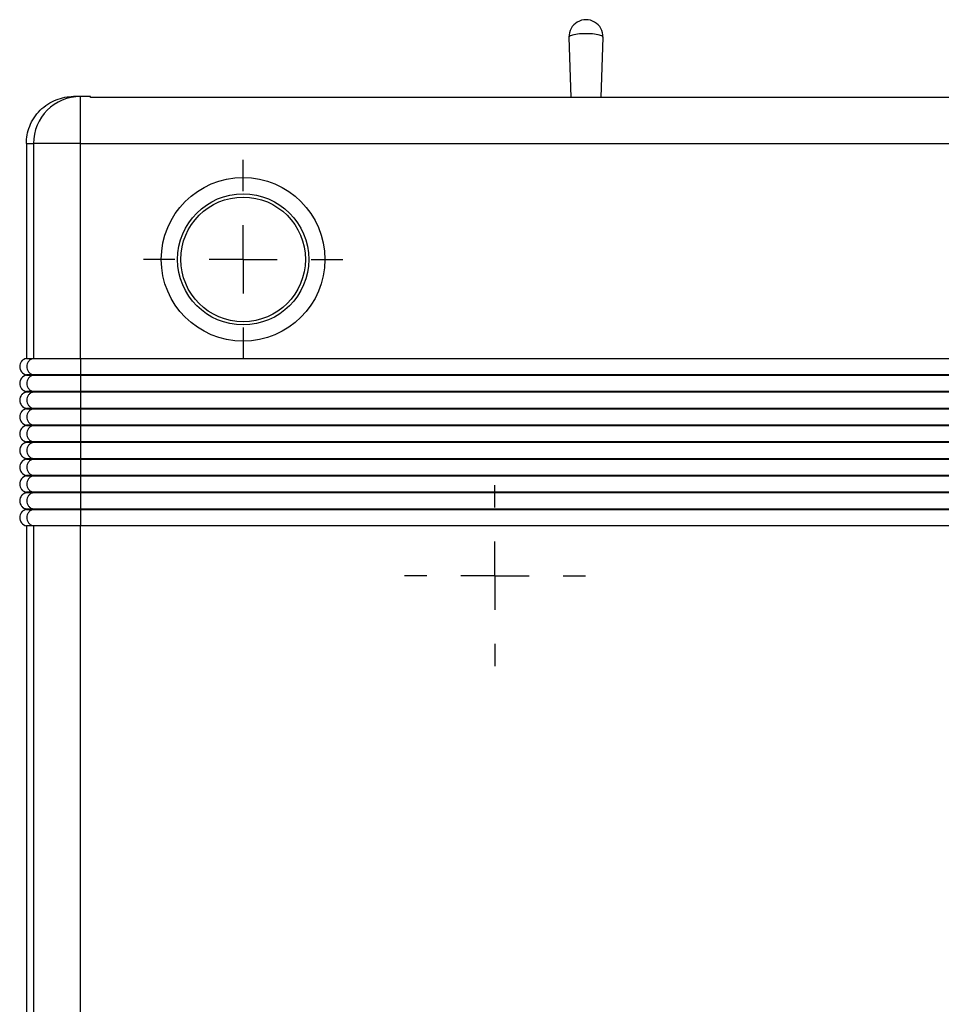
# Model space of a CAD drawing. Header units: inches. Extents: x 0.5 to 25.1, y 1 to 26.2.
# Tile 3 of 23: x 9.8 to 12.5, y 4.7 to 7.6. Entities that reach past the tile are written whole.
import ezdxf

# ---------------------------------------------------------------- set-up
doc = ezdxf.new("R2010")
doc.units = ezdxf.units.IN
doc.header["$MEASUREMENT"] = 0
doc.layers.add('SLD-0', color=179, linetype='Continuous')
doc.layers.add('SLD-0_0', color=7, linetype='Continuous')

# ---------------------------------------------------------------- blocks, each defined once
blk = doc.blocks.new('SW_CENTERMARKSYMBOL_78')
at = {"layer": 'SLD-0', "color": 7}
for p, q in [((0, 0.2), (0, 0.2654)), ((0, 0), (0, 0.1)), ((-0.2, 0), (-0.2654, 0)), ((0, 0), (-0.1, 0)), ((0, 0), (0, -0.1)), ((0, 0), (0.1, 0)), ((0.2, 0), (0.2654, 0)), ((0, -0.2), (0, -0.2654))]:
    blk.add_line(p, q, dxfattribs=at)
blk = doc.blocks.new('SW_CENTERMARKSYMBOL_73')
at = {"layer": 'SLD-0', "color": 7}
for p, q in [((0, 0.2), (0, 0.2923)), ((0, 0), (0, 0.1)), ((-0.2, 0), (-0.2923, 0)), ((0, 0), (-0.1, 0)), ((0, 0), (0, -0.1)), ((0, 0), (0.1, 0)), ((0.2, 0), (0.2923, 0)), ((0, -0.2), (0, -0.2923))]:
    blk.add_line(p, q, dxfattribs=at)

msp = doc.modelspace()

# ---------------------------------------------------------------- linework, layer by layer
at = {"layer": 'SLD-0_0', "color": 7, "linetype": 'Continuous', "lineweight": 25}
for p, q in [((11.4509, 7.523), (11.4471, 7.519)), ((11.4471, 7.519), (11.4522, 7.3418)), ((11.4471, 7.519), (11.4471, 7.519)), ((11.4617, 7.5264), (11.4509, 7.523)), ((11.4779, 7.5286), (11.4617, 7.5264)), ((11.497, 7.5294), (11.4779, 7.5286)), ((11.5162, 7.5286), (11.497, 7.5294)), ((11.5324, 7.5264), (11.5162, 7.5286)), ((11.5432, 7.523), (11.5324, 7.5264)), ((11.5418, 7.3418), (11.547, 7.519)), ((11.547, 7.519), (11.5432, 7.523)), ((11.547, 7.519), (11.547, 7.519)), ((10.0143, 7.345), (9.9935, 7.345)), ((10.0143, 7.2073), (10.0143, 7.345)), ((10.0438, 7.345), (10.0143, 7.345)), ((15.9133, 7.3418), (10.0442, 7.3418)), ((9.8557, 7.2073), (9.8557, 6.5768)), ((9.8557, 7.2073), (9.8765, 7.2073)), ((9.8765, 7.2073), (9.8765, 6.5768)), ((10.0143, 7.2073), (9.8765, 7.2073)), ((10.0143, 6.5768), (10.0143, 7.2073)), ((10.0143, 7.2073), (15.9432, 7.2073)), ((9.8557, 6.5768), (9.8765, 6.5768)), ((10.0143, 6.5768), (15.9432, 6.5768)), ((9.8765, 6.5286), (9.8557, 6.5286)), ((9.8557, 6.5286), (9.8557, 6.5276)), ((9.8557, 6.5276), (9.8765, 6.5276)), ((9.8765, 6.5286), (9.8765, 6.5276)), ((15.9432, 6.5286), (10.0143, 6.5286)), ((10.0143, 6.5276), (10.0143, 6.5286)), ((10.0143, 6.5276), (15.9432, 6.5276)), ((9.8765, 6.4794), (9.8557, 6.4794)), ((9.8557, 6.4794), (9.8557, 6.4784)), ((9.8557, 6.4784), (9.8765, 6.4784)), ((9.8765, 6.4794), (9.8765, 6.4784)), ((15.9432, 6.4794), (10.0143, 6.4794)), ((10.0143, 6.4784), (10.0143, 6.4794)), ((10.0143, 6.4784), (15.9432, 6.4784)), ((9.8765, 6.4302), (9.8557, 6.4302)), ((9.8557, 6.4302), (9.8557, 6.4292)), ((9.8557, 6.4292), (9.8765, 6.4292)), ((9.8765, 6.4302), (9.8765, 6.4292)), ((15.9432, 6.4302), (10.0143, 6.4302)), ((10.0143, 6.4292), (10.0143, 6.4302)), ((10.0143, 6.4292), (15.9432, 6.4292)), ((9.8765, 6.381), (9.8557, 6.381)), ((9.8557, 6.381), (9.8557, 6.38)), ((9.8557, 6.38), (9.8765, 6.38)), ((9.8765, 6.381), (9.8765, 6.38)), ((15.9432, 6.381), (10.0143, 6.381)), ((10.0143, 6.38), (10.0143, 6.381)), ((10.0143, 6.38), (15.9432, 6.38)), ((9.8765, 6.3318), (9.8557, 6.3318)), ((9.8557, 6.3318), (9.8557, 6.3308)), ((9.8557, 6.3308), (9.8765, 6.3308)), ((9.8765, 6.3318), (9.8765, 6.3308)), ((15.9432, 6.3318), (10.0143, 6.3318)), ((10.0143, 6.3308), (10.0143, 6.3318)), ((10.0143, 6.3308), (15.9432, 6.3308)), ((9.8765, 6.2826), (9.8557, 6.2826)), ((9.8557, 6.2826), (9.8557, 6.2816)), ((9.8557, 6.2816), (9.8765, 6.2816)), ((9.8765, 6.2826), (9.8765, 6.2816)), ((15.9432, 6.2826), (10.0143, 6.2826)), ((10.0143, 6.2816), (10.0143, 6.2826)), ((10.0143, 6.2816), (15.9432, 6.2816)), ((9.8765, 6.2333), (9.8557, 6.2333)), ((9.8557, 6.2333), (9.8557, 6.2323)), ((9.8557, 6.2323), (9.8765, 6.2323)), ((9.8765, 6.2333), (9.8765, 6.2323)), ((15.9432, 6.2333), (10.0143, 6.2333)), ((10.0143, 6.2323), (10.0143, 6.2333)), ((10.0143, 6.2323), (15.9432, 6.2323)), ((9.8765, 6.1841), (9.8557, 6.1841)), ((9.8557, 6.1841), (9.8557, 6.1831)), ((9.8557, 6.1831), (9.8765, 6.1831)), ((9.8765, 6.1841), (9.8765, 6.1831)), ((15.9432, 6.1841), (10.0143, 6.1841)), ((10.0143, 6.1831), (10.0143, 6.1841)), ((10.0143, 6.1831), (15.9432, 6.1831)), ((9.8765, 6.1349), (9.8557, 6.1349)), ((9.8557, 6.1349), (9.8557, 6.1339)), ((9.8557, 6.1339), (9.8765, 6.1339)), ((9.8765, 6.1349), (9.8765, 6.1339)), ((15.9432, 6.1349), (10.0143, 6.1349)), ((10.0143, 6.1339), (10.0143, 6.1349)), ((10.0143, 6.1339), (15.9432, 6.1339)), ((9.8765, 6.0857), (9.8557, 6.0857)), ((9.8557, 6.0857), (9.8557, 1.1699)), ((9.8765, 6.0857), (9.8765, 1.1699)), ((15.9432, 6.0857), (10.0143, 6.0857)), ((10.0143, 1.1699), (10.0143, 6.0857))]:
    msp.add_line(p, q, dxfattribs=at)
for radius in [0.24, 0.1923, 0.1828]:
    msp.add_circle((10.4914, 6.8673), radius, dxfattribs=at)
for centre, radius, start, end in [((11.497, 7.5204), 0.05, 358.3262, 181.6738), ((10.0143, 7.2073), 0.1378, 90.0026, 180.0026), ((9.8606, 6.5527), 0.0246, 101.537, 258.463), ((9.8606, 6.5035), 0.0246, 101.537, 258.463), ((9.8606, 6.4543), 0.0246, 101.537, 258.463), ((9.8606, 6.4051), 0.0246, 101.537, 258.463), ((9.8606, 6.3559), 0.0246, 101.537, 258.463), ((9.8606, 6.3067), 0.0246, 101.537, 258.463), ((9.8606, 6.2574), 0.0246, 101.537, 258.463), ((9.8606, 6.2082), 0.0246, 101.537, 258.463), ((9.8606, 6.159), 0.0246, 101.537, 258.463), ((9.8606, 6.1098), 0.0246, 101.537, 258.463)]:
    msp.add_arc(centre, radius, start, end, dxfattribs=at)
for points, knots in [([(9.8557, 7.2073), (9.8557, 7.2235), (9.8587, 7.241), (9.8721, 7.2749), (9.8826, 7.2912), (9.9095, 7.3181), (9.9258, 7.3287), (9.9598, 7.3421), (9.9773, 7.345), (9.9935, 7.345)], [0, 0, 0, 0, 0.25, 0.25, 0.5, 0.5, 0.75, 0.75, 1, 1, 1, 1]), ([(9.8557, 6.5768), (9.8531, 6.5763), (9.8504, 6.5753), (9.8454, 6.5723), (9.8432, 6.5703), (9.8396, 6.5658), (9.8382, 6.5632), (9.8364, 6.5579), (9.836, 6.5552), (9.836, 6.5502), (9.8364, 6.5476), (9.8382, 6.5423), (9.8396, 6.5397), (9.8432, 6.5351), (9.8454, 6.5331), (9.8504, 6.5302), (9.8531, 6.5292), (9.8557, 6.5286)], [0, 0, 0, 0, 0.125, 0.125, 0.25, 0.25, 0.375, 0.375, 0.5, 0.5, 0.625, 0.625, 0.75, 0.75, 0.875, 0.875, 1, 1, 1, 1]), ([(9.8765, 6.5768), (9.8739, 6.5763), (9.8712, 6.5753), (9.8662, 6.5723), (9.864, 6.5703), (9.8604, 6.5658), (9.859, 6.5632), (9.8572, 6.5579), (9.8568, 6.5552), (9.8568, 6.5502), (9.8572, 6.5476), (9.859, 6.5423), (9.8604, 6.5397), (9.864, 6.5351), (9.8662, 6.5331), (9.8712, 6.5302), (9.8739, 6.5292), (9.8765, 6.5286)], [0, 0, 0, 0, 0.125, 0.125, 0.25, 0.25, 0.375, 0.375, 0.5, 0.5, 0.625, 0.625, 0.75, 0.75, 0.875, 0.875, 1, 1, 1, 1]), ([(9.8765, 6.5768), (9.8768, 6.5768), (9.8805, 6.5768), (9.8946, 6.5768), (9.9048, 6.5768), (9.9303, 6.5768), (9.9454, 6.5768), (9.9786, 6.5768), (9.9964, 6.5768), (10.0143, 6.5768)], [0, 0, 0, 0, 0.1367256, 0.1367256, 0.2734511, 0.2734511, 0.4101767, 0.4101767, 0.5467702, 0.5467702, 0.5467702, 0.5467702]), ([(10.0143, 6.5768), (10.0143, 6.5763), (10.0143, 6.5753), (10.0143, 6.5723), (10.0143, 6.5703), (10.0143, 6.5658), (10.0143, 6.5632), (10.0143, 6.5579), (10.0143, 6.5552), (10.0143, 6.5502), (10.0143, 6.5476), (10.0143, 6.5423), (10.0143, 6.5397), (10.0143, 6.5351), (10.0143, 6.5331), (10.0143, 6.5302), (10.0143, 6.5292), (10.0143, 6.5286)], [0, 0, 0, 0, 0.125, 0.125, 0.25, 0.25, 0.375, 0.375, 0.5, 0.5, 0.625, 0.625, 0.75, 0.75, 0.875, 0.875, 1, 1, 1, 1]), ([(9.8557, 6.5276), (9.8531, 6.5271), (9.8504, 6.5261), (9.8454, 6.5231), (9.8432, 6.5211), (9.8396, 6.5165), (9.8382, 6.514), (9.8364, 6.5087), (9.836, 6.506), (9.836, 6.501), (9.8364, 6.4983), (9.8382, 6.4931), (9.8396, 6.4905), (9.8432, 6.4859), (9.8454, 6.4839), (9.8504, 6.481), (9.8531, 6.4799), (9.8557, 6.4794)], [0, 0, 0, 0, 0.125, 0.125, 0.25, 0.25, 0.375, 0.375, 0.5, 0.5, 0.625, 0.625, 0.75, 0.75, 0.875, 0.875, 1, 1, 1, 1]), ([(9.8765, 6.5276), (9.8739, 6.5271), (9.8712, 6.5261), (9.8662, 6.5231), (9.864, 6.5211), (9.8604, 6.5165), (9.859, 6.514), (9.8572, 6.5087), (9.8568, 6.506), (9.8568, 6.501), (9.8572, 6.4983), (9.859, 6.4931), (9.8604, 6.4905), (9.864, 6.4859), (9.8662, 6.4839), (9.8712, 6.481), (9.8739, 6.4799), (9.8765, 6.4794)], [0, 0, 0, 0, 0.125, 0.125, 0.25, 0.25, 0.375, 0.375, 0.5, 0.5, 0.625, 0.625, 0.75, 0.75, 0.875, 0.875, 1, 1, 1, 1]), ([(10.0143, 6.5286), (9.9963, 6.5286), (9.9786, 6.5286), (9.9454, 6.5286), (9.9303, 6.5286), (9.9047, 6.5286), (9.8945, 6.5286), (9.8805, 6.5286), (9.8768, 6.5286), (9.8765, 6.5286)], [0, 0, 0, 0, 0.1367256, 0.1367256, 0.2734511, 0.2734511, 0.4101767, 0.4101767, 0.5467702, 0.5467702, 0.5467702, 0.5467702]), ([(9.8765, 6.5276), (9.8768, 6.5276), (9.8805, 6.5276), (9.8946, 6.5276), (9.9048, 6.5276), (9.9303, 6.5276), (9.9454, 6.5276), (9.9786, 6.5276), (9.9964, 6.5276), (10.0143, 6.5276)], [0, 0, 0, 0, 0.1367256, 0.1367256, 0.2734511, 0.2734511, 0.4101767, 0.4101767, 0.5467702, 0.5467702, 0.5467702, 0.5467702]), ([(10.0143, 6.5276), (10.0143, 6.5271), (10.0143, 6.5261), (10.0143, 6.5231), (10.0143, 6.5211), (10.0143, 6.5165), (10.0143, 6.514), (10.0143, 6.5087), (10.0143, 6.506), (10.0143, 6.501), (10.0143, 6.4983), (10.0143, 6.4931), (10.0143, 6.4905), (10.0143, 6.4859), (10.0143, 6.4839), (10.0143, 6.481), (10.0143, 6.4799), (10.0143, 6.4794)], [0, 0, 0, 0, 0.125, 0.125, 0.25, 0.25, 0.375, 0.375, 0.5, 0.5, 0.625, 0.625, 0.75, 0.75, 0.875, 0.875, 1, 1, 1, 1]), ([(9.8557, 6.4784), (9.8531, 6.4779), (9.8504, 6.4769), (9.8454, 6.4739), (9.8432, 6.4719), (9.8396, 6.4673), (9.8382, 6.4647), (9.8364, 6.4595), (9.836, 6.4568), (9.836, 6.4518), (9.8364, 6.4491), (9.8382, 6.4439), (9.8396, 6.4413), (9.8432, 6.4367), (9.8454, 6.4347), (9.8504, 6.4317), (9.8531, 6.4307), (9.8557, 6.4302)], [0, 0, 0, 0, 0.125, 0.125, 0.25, 0.25, 0.375, 0.375, 0.5, 0.5, 0.625, 0.625, 0.75, 0.75, 0.875, 0.875, 1, 1, 1, 1]), ([(9.8765, 6.4784), (9.8739, 6.4779), (9.8712, 6.4769), (9.8662, 6.4739), (9.864, 6.4719), (9.8604, 6.4673), (9.859, 6.4647), (9.8572, 6.4595), (9.8568, 6.4568), (9.8568, 6.4518), (9.8572, 6.4491), (9.859, 6.4439), (9.8604, 6.4413), (9.864, 6.4367), (9.8662, 6.4347), (9.8712, 6.4317), (9.8739, 6.4307), (9.8765, 6.4302)], [0, 0, 0, 0, 0.125, 0.125, 0.25, 0.25, 0.375, 0.375, 0.5, 0.5, 0.625, 0.625, 0.75, 0.75, 0.875, 0.875, 1, 1, 1, 1]), ([(10.0143, 6.4794), (9.9963, 6.4794), (9.9786, 6.4794), (9.9454, 6.4794), (9.9303, 6.4794), (9.9047, 6.4794), (9.8945, 6.4794), (9.8805, 6.4794), (9.8768, 6.4794), (9.8765, 6.4794)], [0, 0, 0, 0, 0.1367256, 0.1367256, 0.2734511, 0.2734511, 0.4101767, 0.4101767, 0.5467702, 0.5467702, 0.5467702, 0.5467702]), ([(9.8765, 6.4784), (9.8768, 6.4784), (9.8805, 6.4784), (9.8946, 6.4784), (9.9048, 6.4784), (9.9303, 6.4784), (9.9454, 6.4784), (9.9786, 6.4784), (9.9964, 6.4784), (10.0143, 6.4784)], [0, 0, 0, 0, 0.1367256, 0.1367256, 0.2734511, 0.2734511, 0.4101767, 0.4101767, 0.5467702, 0.5467702, 0.5467702, 0.5467702]), ([(10.0143, 6.4784), (10.0143, 6.4779), (10.0143, 6.4769), (10.0143, 6.4739), (10.0143, 6.4719), (10.0143, 6.4673), (10.0143, 6.4647), (10.0143, 6.4595), (10.0143, 6.4568), (10.0143, 6.4518), (10.0143, 6.4491), (10.0143, 6.4439), (10.0143, 6.4413), (10.0143, 6.4367), (10.0143, 6.4347), (10.0143, 6.4317), (10.0143, 6.4307), (10.0143, 6.4302)], [0, 0, 0, 0, 0.125, 0.125, 0.25, 0.25, 0.375, 0.375, 0.5, 0.5, 0.625, 0.625, 0.75, 0.75, 0.875, 0.875, 1, 1, 1, 1]), ([(9.8557, 6.4292), (9.8531, 6.4287), (9.8504, 6.4276), (9.8454, 6.4247), (9.8432, 6.4227), (9.8396, 6.4181), (9.8382, 6.4155), (9.8364, 6.4103), (9.836, 6.4076), (9.836, 6.4026), (9.8364, 6.3999), (9.8382, 6.3946), (9.8396, 6.3921), (9.8432, 6.3875), (9.8454, 6.3855), (9.8504, 6.3825), (9.8531, 6.3815), (9.8557, 6.381)], [0, 0, 0, 0, 0.125, 0.125, 0.25, 0.25, 0.375, 0.375, 0.5, 0.5, 0.625, 0.625, 0.75, 0.75, 0.875, 0.875, 1, 1, 1, 1]), ([(9.8765, 6.4292), (9.8739, 6.4287), (9.8712, 6.4276), (9.8662, 6.4247), (9.864, 6.4227), (9.8604, 6.4181), (9.859, 6.4155), (9.8572, 6.4103), (9.8568, 6.4076), (9.8568, 6.4026), (9.8572, 6.3999), (9.859, 6.3946), (9.8604, 6.3921), (9.864, 6.3875), (9.8662, 6.3855), (9.8712, 6.3825), (9.8739, 6.3815), (9.8765, 6.381)], [0, 0, 0, 0, 0.125, 0.125, 0.25, 0.25, 0.375, 0.375, 0.5, 0.5, 0.625, 0.625, 0.75, 0.75, 0.875, 0.875, 1, 1, 1, 1]), ([(10.0143, 6.4302), (9.9963, 6.4302), (9.9786, 6.4302), (9.9454, 6.4302), (9.9303, 6.4302), (9.9047, 6.4302), (9.8945, 6.4302), (9.8805, 6.4302), (9.8768, 6.4302), (9.8765, 6.4302)], [0, 0, 0, 0, 0.1367256, 0.1367256, 0.2734511, 0.2734511, 0.4101767, 0.4101767, 0.5467702, 0.5467702, 0.5467702, 0.5467702]), ([(9.8765, 6.4292), (9.8768, 6.4292), (9.8805, 6.4292), (9.8946, 6.4292), (9.9048, 6.4292), (9.9303, 6.4292), (9.9454, 6.4292), (9.9786, 6.4292), (9.9964, 6.4292), (10.0143, 6.4292)], [0, 0, 0, 0, 0.1367256, 0.1367256, 0.2734511, 0.2734511, 0.4101767, 0.4101767, 0.5467702, 0.5467702, 0.5467702, 0.5467702]), ([(10.0143, 6.4292), (10.0143, 6.4287), (10.0143, 6.4276), (10.0143, 6.4247), (10.0143, 6.4227), (10.0143, 6.4181), (10.0143, 6.4155), (10.0143, 6.4103), (10.0143, 6.4076), (10.0143, 6.4026), (10.0143, 6.3999), (10.0143, 6.3946), (10.0143, 6.3921), (10.0143, 6.3875), (10.0143, 6.3855), (10.0143, 6.3825), (10.0143, 6.3815), (10.0143, 6.381)], [0, 0, 0, 0, 0.125, 0.125, 0.25, 0.25, 0.375, 0.375, 0.5, 0.5, 0.625, 0.625, 0.75, 0.75, 0.875, 0.875, 1, 1, 1, 1]), ([(9.8557, 6.38), (9.8531, 6.3794), (9.8504, 6.3784), (9.8454, 6.3755), (9.8432, 6.3735), (9.8396, 6.3689), (9.8382, 6.3663), (9.8364, 6.361), (9.836, 6.3584), (9.836, 6.3534), (9.8364, 6.3507), (9.8382, 6.3454), (9.8396, 6.3428), (9.8432, 6.3383), (9.8454, 6.3363), (9.8504, 6.3333), (9.8531, 6.3323), (9.8557, 6.3318)], [0, 0, 0, 0, 0.125, 0.125, 0.25, 0.25, 0.375, 0.375, 0.5, 0.5, 0.625, 0.625, 0.75, 0.75, 0.875, 0.875, 1, 1, 1, 1]), ([(9.8765, 6.38), (9.8739, 6.3794), (9.8712, 6.3784), (9.8662, 6.3755), (9.864, 6.3735), (9.8604, 6.3689), (9.859, 6.3663), (9.8572, 6.361), (9.8568, 6.3584), (9.8568, 6.3534), (9.8572, 6.3507), (9.859, 6.3454), (9.8604, 6.3428), (9.864, 6.3383), (9.8662, 6.3363), (9.8712, 6.3333), (9.8739, 6.3323), (9.8765, 6.3318)], [0, 0, 0, 0, 0.125, 0.125, 0.25, 0.25, 0.375, 0.375, 0.5, 0.5, 0.625, 0.625, 0.75, 0.75, 0.875, 0.875, 1, 1, 1, 1]), ([(10.0143, 6.381), (9.9963, 6.381), (9.9786, 6.381), (9.9454, 6.381), (9.9303, 6.381), (9.9047, 6.381), (9.8945, 6.381), (9.8805, 6.381), (9.8768, 6.381), (9.8765, 6.381)], [0, 0, 0, 0, 0.1367256, 0.1367256, 0.2734511, 0.2734511, 0.4101767, 0.4101767, 0.5467702, 0.5467702, 0.5467702, 0.5467702]), ([(9.8765, 6.38), (9.8768, 6.38), (9.8805, 6.38), (9.8946, 6.38), (9.9048, 6.38), (9.9303, 6.38), (9.9454, 6.38), (9.9786, 6.38), (9.9964, 6.38), (10.0143, 6.38)], [0, 0, 0, 0, 0.1367256, 0.1367256, 0.2734511, 0.2734511, 0.4101767, 0.4101767, 0.5467702, 0.5467702, 0.5467702, 0.5467702]), ([(10.0143, 6.38), (10.0143, 6.3794), (10.0143, 6.3784), (10.0143, 6.3755), (10.0143, 6.3735), (10.0143, 6.3689), (10.0143, 6.3663), (10.0143, 6.361), (10.0143, 6.3584), (10.0143, 6.3534), (10.0143, 6.3507), (10.0143, 6.3454), (10.0143, 6.3428), (10.0143, 6.3383), (10.0143, 6.3363), (10.0143, 6.3333), (10.0143, 6.3323), (10.0143, 6.3318)], [0, 0, 0, 0, 0.125, 0.125, 0.25, 0.25, 0.375, 0.375, 0.5, 0.5, 0.625, 0.625, 0.75, 0.75, 0.875, 0.875, 1, 1, 1, 1]), ([(9.8557, 6.3308), (9.8531, 6.3302), (9.8504, 6.3292), (9.8454, 6.3262), (9.8432, 6.3243), (9.8396, 6.3197), (9.8382, 6.3171), (9.8364, 6.3118), (9.836, 6.3092), (9.836, 6.3042), (9.8364, 6.3015), (9.8382, 6.2962), (9.8396, 6.2936), (9.8432, 6.2891), (9.8454, 6.2871), (9.8504, 6.2841), (9.8531, 6.2831), (9.8557, 6.2826)], [0, 0, 0, 0, 0.125, 0.125, 0.25, 0.25, 0.375, 0.375, 0.5, 0.5, 0.625, 0.625, 0.75, 0.75, 0.875, 0.875, 1, 1, 1, 1]), ([(9.8765, 6.3308), (9.8739, 6.3302), (9.8712, 6.3292), (9.8662, 6.3262), (9.864, 6.3243), (9.8604, 6.3197), (9.859, 6.3171), (9.8572, 6.3118), (9.8568, 6.3092), (9.8568, 6.3042), (9.8572, 6.3015), (9.859, 6.2962), (9.8604, 6.2936), (9.864, 6.2891), (9.8662, 6.2871), (9.8712, 6.2841), (9.8739, 6.2831), (9.8765, 6.2826)], [0, 0, 0, 0, 0.125, 0.125, 0.25, 0.25, 0.375, 0.375, 0.5, 0.5, 0.625, 0.625, 0.75, 0.75, 0.875, 0.875, 1, 1, 1, 1]), ([(10.0143, 6.3318), (9.9963, 6.3318), (9.9786, 6.3318), (9.9454, 6.3318), (9.9303, 6.3318), (9.9047, 6.3318), (9.8945, 6.3318), (9.8805, 6.3318), (9.8768, 6.3318), (9.8765, 6.3318)], [0, 0, 0, 0, 0.1367256, 0.1367256, 0.2734511, 0.2734511, 0.4101767, 0.4101767, 0.5467702, 0.5467702, 0.5467702, 0.5467702]), ([(9.8765, 6.3308), (9.8768, 6.3308), (9.8805, 6.3308), (9.8946, 6.3308), (9.9048, 6.3308), (9.9303, 6.3308), (9.9454, 6.3308), (9.9786, 6.3308), (9.9964, 6.3308), (10.0143, 6.3308)], [0, 0, 0, 0, 0.1367256, 0.1367256, 0.2734511, 0.2734511, 0.4101767, 0.4101767, 0.5467702, 0.5467702, 0.5467702, 0.5467702]), ([(10.0143, 6.3308), (10.0143, 6.3302), (10.0143, 6.3292), (10.0143, 6.3262), (10.0143, 6.3243), (10.0143, 6.3197), (10.0143, 6.3171), (10.0143, 6.3118), (10.0143, 6.3092), (10.0143, 6.3042), (10.0143, 6.3015), (10.0143, 6.2962), (10.0143, 6.2936), (10.0143, 6.2891), (10.0143, 6.2871), (10.0143, 6.2841), (10.0143, 6.2831), (10.0143, 6.2826)], [0, 0, 0, 0, 0.125, 0.125, 0.25, 0.25, 0.375, 0.375, 0.5, 0.5, 0.625, 0.625, 0.75, 0.75, 0.875, 0.875, 1, 1, 1, 1]), ([(9.8557, 6.2816), (9.8531, 6.281), (9.8504, 6.28), (9.8454, 6.277), (9.8432, 6.2751), (9.8396, 6.2705), (9.8382, 6.2679), (9.8364, 6.2626), (9.836, 6.26), (9.836, 6.2549), (9.8364, 6.2523), (9.8382, 6.247), (9.8396, 6.2444), (9.8432, 6.2398), (9.8454, 6.2379), (9.8504, 6.2349), (9.8531, 6.2339), (9.8557, 6.2333)], [0, 0, 0, 0, 0.125, 0.125, 0.25, 0.25, 0.375, 0.375, 0.5, 0.5, 0.625, 0.625, 0.75, 0.75, 0.875, 0.875, 1, 1, 1, 1]), ([(9.8765, 6.2816), (9.8739, 6.281), (9.8712, 6.28), (9.8662, 6.277), (9.864, 6.2751), (9.8604, 6.2705), (9.859, 6.2679), (9.8572, 6.2626), (9.8568, 6.26), (9.8568, 6.2549), (9.8572, 6.2523), (9.859, 6.247), (9.8604, 6.2444), (9.864, 6.2398), (9.8662, 6.2379), (9.8712, 6.2349), (9.8739, 6.2339), (9.8765, 6.2333)], [0, 0, 0, 0, 0.125, 0.125, 0.25, 0.25, 0.375, 0.375, 0.5, 0.5, 0.625, 0.625, 0.75, 0.75, 0.875, 0.875, 1, 1, 1, 1]), ([(10.0143, 6.2826), (9.9963, 6.2826), (9.9786, 6.2826), (9.9454, 6.2826), (9.9303, 6.2826), (9.9047, 6.2826), (9.8945, 6.2826), (9.8805, 6.2826), (9.8768, 6.2826), (9.8765, 6.2826)], [0, 0, 0, 0, 0.1367256, 0.1367256, 0.2734511, 0.2734511, 0.4101767, 0.4101767, 0.5467702, 0.5467702, 0.5467702, 0.5467702]), ([(9.8765, 6.2816), (9.8768, 6.2816), (9.8805, 6.2816), (9.8946, 6.2816), (9.9048, 6.2816), (9.9303, 6.2816), (9.9454, 6.2816), (9.9786, 6.2816), (9.9964, 6.2816), (10.0143, 6.2816)], [0, 0, 0, 0, 0.1367256, 0.1367256, 0.2734511, 0.2734511, 0.4101767, 0.4101767, 0.5467702, 0.5467702, 0.5467702, 0.5467702]), ([(10.0143, 6.2816), (10.0143, 6.281), (10.0143, 6.28), (10.0143, 6.277), (10.0143, 6.2751), (10.0143, 6.2705), (10.0143, 6.2679), (10.0143, 6.2626), (10.0143, 6.26), (10.0143, 6.2549), (10.0143, 6.2523), (10.0143, 6.247), (10.0143, 6.2444), (10.0143, 6.2398), (10.0143, 6.2379), (10.0143, 6.2349), (10.0143, 6.2339), (10.0143, 6.2333)], [0, 0, 0, 0, 0.125, 0.125, 0.25, 0.25, 0.375, 0.375, 0.5, 0.5, 0.625, 0.625, 0.75, 0.75, 0.875, 0.875, 1, 1, 1, 1]), ([(9.8557, 6.2323), (9.8531, 6.2318), (9.8504, 6.2308), (9.8454, 6.2278), (9.8432, 6.2258), (9.8396, 6.2213), (9.8382, 6.2187), (9.8364, 6.2134), (9.836, 6.2107), (9.836, 6.2057), (9.8364, 6.2031), (9.8382, 6.1978), (9.8396, 6.1952), (9.8432, 6.1906), (9.8454, 6.1887), (9.8504, 6.1857), (9.8531, 6.1847), (9.8557, 6.1841)], [0, 0, 0, 0, 0.125, 0.125, 0.25, 0.25, 0.375, 0.375, 0.5, 0.5, 0.625, 0.625, 0.75, 0.75, 0.875, 0.875, 1, 1, 1, 1]), ([(9.8765, 6.2323), (9.8739, 6.2318), (9.8712, 6.2308), (9.8662, 6.2278), (9.864, 6.2258), (9.8604, 6.2213), (9.859, 6.2187), (9.8572, 6.2134), (9.8568, 6.2107), (9.8568, 6.2057), (9.8572, 6.2031), (9.859, 6.1978), (9.8604, 6.1952), (9.864, 6.1906), (9.8662, 6.1887), (9.8712, 6.1857), (9.8739, 6.1847), (9.8765, 6.1841)], [0, 0, 0, 0, 0.125, 0.125, 0.25, 0.25, 0.375, 0.375, 0.5, 0.5, 0.625, 0.625, 0.75, 0.75, 0.875, 0.875, 1, 1, 1, 1]), ([(10.0143, 6.2333), (9.9963, 6.2333), (9.9786, 6.2333), (9.9454, 6.2333), (9.9303, 6.2333), (9.9047, 6.2333), (9.8945, 6.2333), (9.8805, 6.2333), (9.8768, 6.2333), (9.8765, 6.2333)], [0, 0, 0, 0, 0.1367256, 0.1367256, 0.2734511, 0.2734511, 0.4101767, 0.4101767, 0.5467702, 0.5467702, 0.5467702, 0.5467702]), ([(9.8765, 6.2323), (9.8768, 6.2323), (9.8805, 6.2323), (9.8946, 6.2323), (9.9048, 6.2323), (9.9303, 6.2323), (9.9454, 6.2323), (9.9786, 6.2323), (9.9964, 6.2323), (10.0143, 6.2323)], [0, 0, 0, 0, 0.1367256, 0.1367256, 0.2734511, 0.2734511, 0.4101767, 0.4101767, 0.5467702, 0.5467702, 0.5467702, 0.5467702]), ([(10.0143, 6.2323), (10.0143, 6.2318), (10.0143, 6.2308), (10.0143, 6.2278), (10.0143, 6.2258), (10.0143, 6.2213), (10.0143, 6.2187), (10.0143, 6.2134), (10.0143, 6.2107), (10.0143, 6.2057), (10.0143, 6.2031), (10.0143, 6.1978), (10.0143, 6.1952), (10.0143, 6.1906), (10.0143, 6.1887), (10.0143, 6.1857), (10.0143, 6.1847), (10.0143, 6.1841)], [0, 0, 0, 0, 0.125, 0.125, 0.25, 0.25, 0.375, 0.375, 0.5, 0.5, 0.625, 0.625, 0.75, 0.75, 0.875, 0.875, 1, 1, 1, 1]), ([(9.8557, 6.1831), (9.8531, 6.1826), (9.8504, 6.1816), (9.8454, 6.1786), (9.8432, 6.1766), (9.8396, 6.1721), (9.8382, 6.1695), (9.8364, 6.1642), (9.836, 6.1615), (9.836, 6.1565), (9.8364, 6.1539), (9.8382, 6.1486), (9.8396, 6.146), (9.8432, 6.1414), (9.8454, 6.1394), (9.8504, 6.1365), (9.8531, 6.1355), (9.8557, 6.1349)], [0, 0, 0, 0, 0.125, 0.125, 0.25, 0.25, 0.375, 0.375, 0.5, 0.5, 0.625, 0.625, 0.75, 0.75, 0.875, 0.875, 1, 1, 1, 1]), ([(9.8765, 6.1831), (9.8739, 6.1826), (9.8712, 6.1816), (9.8662, 6.1786), (9.864, 6.1766), (9.8604, 6.1721), (9.859, 6.1695), (9.8572, 6.1642), (9.8568, 6.1615), (9.8568, 6.1565), (9.8572, 6.1539), (9.859, 6.1486), (9.8604, 6.146), (9.864, 6.1414), (9.8662, 6.1394), (9.8712, 6.1365), (9.8739, 6.1355), (9.8765, 6.1349)], [0, 0, 0, 0, 0.125, 0.125, 0.25, 0.25, 0.375, 0.375, 0.5, 0.5, 0.625, 0.625, 0.75, 0.75, 0.875, 0.875, 1, 1, 1, 1]), ([(10.0143, 6.1841), (9.9963, 6.1841), (9.9786, 6.1841), (9.9454, 6.1841), (9.9303, 6.1841), (9.9047, 6.1841), (9.8945, 6.1841), (9.8805, 6.1841), (9.8768, 6.1841), (9.8765, 6.1841)], [0, 0, 0, 0, 0.1367256, 0.1367256, 0.2734511, 0.2734511, 0.4101767, 0.4101767, 0.5467702, 0.5467702, 0.5467702, 0.5467702]), ([(9.8765, 6.1831), (9.8768, 6.1831), (9.8805, 6.1831), (9.8946, 6.1831), (9.9048, 6.1831), (9.9303, 6.1831), (9.9454, 6.1831), (9.9786, 6.1831), (9.9964, 6.1831), (10.0143, 6.1831)], [0, 0, 0, 0, 0.1367256, 0.1367256, 0.2734511, 0.2734511, 0.4101767, 0.4101767, 0.5467702, 0.5467702, 0.5467702, 0.5467702]), ([(10.0143, 6.1831), (10.0143, 6.1826), (10.0143, 6.1816), (10.0143, 6.1786), (10.0143, 6.1766), (10.0143, 6.1721), (10.0143, 6.1695), (10.0143, 6.1642), (10.0143, 6.1615), (10.0143, 6.1565), (10.0143, 6.1539), (10.0143, 6.1486), (10.0143, 6.146), (10.0143, 6.1414), (10.0143, 6.1394), (10.0143, 6.1365), (10.0143, 6.1355), (10.0143, 6.1349)], [0, 0, 0, 0, 0.125, 0.125, 0.25, 0.25, 0.375, 0.375, 0.5, 0.5, 0.625, 0.625, 0.75, 0.75, 0.875, 0.875, 1, 1, 1, 1]), ([(9.8557, 6.1339), (9.8531, 6.1334), (9.8504, 6.1324), (9.8454, 6.1294), (9.8432, 6.1274), (9.8396, 6.1228), (9.8382, 6.1203), (9.8364, 6.115), (9.836, 6.1123), (9.836, 6.1073), (9.8364, 6.1046), (9.8382, 6.0994), (9.8396, 6.0968), (9.8432, 6.0922), (9.8454, 6.0902), (9.8504, 6.0873), (9.8531, 6.0862), (9.8557, 6.0857)], [0, 0, 0, 0, 0.125, 0.125, 0.25, 0.25, 0.375, 0.375, 0.5, 0.5, 0.625, 0.625, 0.75, 0.75, 0.875, 0.875, 1, 1, 1, 1]), ([(9.8765, 6.1339), (9.8739, 6.1334), (9.8712, 6.1324), (9.8662, 6.1294), (9.864, 6.1274), (9.8604, 6.1228), (9.859, 6.1203), (9.8572, 6.115), (9.8568, 6.1123), (9.8568, 6.1073), (9.8572, 6.1046), (9.859, 6.0994), (9.8604, 6.0968), (9.864, 6.0922), (9.8662, 6.0902), (9.8712, 6.0873), (9.8739, 6.0862), (9.8765, 6.0857)], [0, 0, 0, 0, 0.125, 0.125, 0.25, 0.25, 0.375, 0.375, 0.5, 0.5, 0.625, 0.625, 0.75, 0.75, 0.875, 0.875, 1, 1, 1, 1]), ([(10.0143, 6.1349), (9.9963, 6.1349), (9.9786, 6.1349), (9.9454, 6.1349), (9.9303, 6.1349), (9.9047, 6.1349), (9.8945, 6.1349), (9.8805, 6.1349), (9.8768, 6.1349), (9.8765, 6.1349)], [0, 0, 0, 0, 0.1367256, 0.1367256, 0.2734511, 0.2734511, 0.4101767, 0.4101767, 0.5467702, 0.5467702, 0.5467702, 0.5467702]), ([(9.8765, 6.1339), (9.8768, 6.1339), (9.8805, 6.1339), (9.8946, 6.1339), (9.9048, 6.1339), (9.9303, 6.1339), (9.9454, 6.1339), (9.9786, 6.1339), (9.9964, 6.1339), (10.0143, 6.1339)], [0, 0, 0, 0, 0.1367256, 0.1367256, 0.2734511, 0.2734511, 0.4101767, 0.4101767, 0.5467702, 0.5467702, 0.5467702, 0.5467702]), ([(10.0143, 6.1339), (10.0143, 6.1334), (10.0143, 6.1324), (10.0143, 6.1294), (10.0143, 6.1274), (10.0143, 6.1228), (10.0143, 6.1203), (10.0143, 6.115), (10.0143, 6.1123), (10.0143, 6.1073), (10.0143, 6.1046), (10.0143, 6.0994), (10.0143, 6.0968), (10.0143, 6.0922), (10.0143, 6.0902), (10.0143, 6.0873), (10.0143, 6.0862), (10.0143, 6.0857)], [0, 0, 0, 0, 0.125, 0.125, 0.25, 0.25, 0.375, 0.375, 0.5, 0.5, 0.625, 0.625, 0.75, 0.75, 0.875, 0.875, 1, 1, 1, 1]), ([(10.0143, 6.0857), (9.9963, 6.0857), (9.9786, 6.0857), (9.9454, 6.0857), (9.9303, 6.0857), (9.9047, 6.0857), (9.8945, 6.0857), (9.8805, 6.0857), (9.8768, 6.0857), (9.8765, 6.0857)], [0, 0, 0, 0, 0.1367256, 0.1367256, 0.2734511, 0.2734511, 0.4101767, 0.4101767, 0.5467702, 0.5467702, 0.5467702, 0.5467702])]:
    msp.add_open_spline(points, degree=3, knots=knots, dxfattribs=at)
msp.add_open_spline([(10.0442, 7.3418), (10.0442, 7.3429), (10.044, 7.3446), (10.0439, 7.345), (10.0438, 7.345)], degree=3, dxfattribs=at)

# ---------------------------------------------------------------- block references
at = {"color": 7, "linetype": 'Continuous'}
for name, p in [('SW_CENTERMARKSYMBOL_73', (10.4914, 6.8673)), ('SW_CENTERMARKSYMBOL_78', (11.2301, 5.9395))]:
    msp.add_blockref(name, p, dxfattribs=at)

doc.saveas('drawing.dxf')
